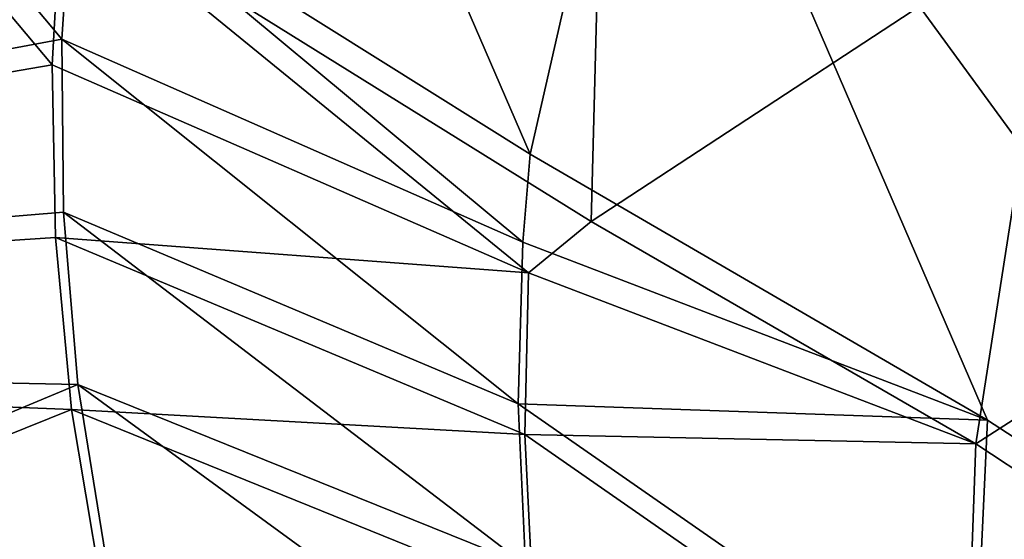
# Model space of a CAD drawing. Header units: metres. Extents: x -1651 to 0, y -1070 to 0.
# Tile 19 of 111: x -1285 to -1187, y -682 to -630. Entities that reach past the tile are written whole.
import ezdxf

# ---------------------------------------------------------------- set-up
doc = ezdxf.new("R2010")
doc.units = ezdxf.units.M

msp = doc.modelspace()

# ---------------------------------------------------------------- linework, layer by layer
at = {"layer": 'None'}
for points in [[(-1279.76062, -614.683899), (-1234.132202, -643.253418, -29.974686), (-1273.508301, -552.308533, -377.175201)], [(-1273.508301, -552.308533, -377.175201), (-1234.132202, -643.253418, -29.974686), (-1222.351318, -591.498169, -377.175201)], [(-1447.240845, -662.79187), (-1280.880615, -631.794739), (-1325.497803, -578.437561)], [(-1325.497803, -578.437561), (-1280.880615, -631.794739), (-1279.76062, -614.683899)], [(-1281.825195, -634.340576, -3), (-1443.910889, -662.228821, -3), (-1326.796631, -580.744995, -3)], [(-1326.796631, -580.744995, -3), (-1280.859375, -617.126892, -3), (-1281.825195, -634.340576, -3)], [(-1226.428955, -587.216003, -406), (-1228.070557, -649.966248, -37.69276), (-1280.859375, -617.126892, -3)], [(-1226.428955, -587.216003, -406), (-1181.447754, -619.426575, -406), (-1228.070557, -649.966248, -37.69276)], [(-1234.132202, -643.253418, -29.974686), (-1188.519897, -669.787903, -60), (-1222.351318, -591.498169, -377.175201)], [(-1222.351318, -591.498169, -377.175201), (-1188.519897, -669.787903, -60), (-1144.001343, -698.71637, -60)], [(-1144.001343, -698.71637, -60), (-1169.72583, -628.692444, -377.175201), (-1222.351318, -591.498169, -377.175201)], [(-1279.76062, -614.683899), (-1280.880615, -631.794739), (-1234.891479, -652.032715, -29.974155)], [(-1234.132202, -643.253418, -29.974686), (-1279.76062, -614.683899), (-1234.891479, -652.032715, -29.974155)], [(-1281.825195, -634.340576, -3), (-1280.859375, -617.126892, -3), (-1234.307373, -655.087952, -34.021328)], [(-1280.859375, -617.126892, -3), (-1228.070557, -649.966248, -37.69276), (-1234.307373, -655.087952, -34.021328)], [(-1181.447754, -619.426575, -406), (-1189.660034, -672.163696, -63), (-1228.070557, -649.966248, -37.69276)], [(-1181.447754, -619.426575, -406), (-1145.369263, -643.685303, -406), (-1189.660034, -672.163696, -63)], [(-1447.240845, -662.79187), (-1280.718018, -649.04126), (-1280.880615, -631.794739)], [(-1234.891479, -652.032715, -29.974155), (-1280.880615, -631.794739), (-1235.352539, -668.152283, -29.969336)], [(-1280.880615, -631.794739), (-1280.718018, -649.04126), (-1235.352539, -668.152283, -29.969336)], [(-1443.910889, -662.228821, -3), (-1281.825195, -634.340576, -3), (-1281.508911, -651.57843, -3)], [(-1281.825195, -634.340576, -3), (-1234.307373, -655.087952, -34.021328), (-1281.508911, -651.57843, -3)], [(-1234.132202, -643.253418, -29.974686), (-1234.891479, -652.032715, -29.974155), (-1188.519897, -669.787903, -60)], [(-1145.369263, -643.685303, -406), (-1164.248901, -688.90741, -63), (-1189.660034, -672.163696, -63)], [(-1279.26355, -666.227112), (-1280.718018, -649.04126), (-1447.240845, -662.79187)], [(-1235.352539, -668.152283, -29.969336), (-1280.718018, -649.04126), (-1234.603271, -684.260376, -29.964518)], [(-1280.718018, -649.04126), (-1279.26355, -666.227112), (-1234.603271, -684.260376, -29.964518)], [(-1234.307373, -655.087952, -34.021328), (-1228.070557, -649.966248, -37.69276), (-1189.660034, -672.163696, -63)], [(-1279.913086, -668.745239, -3), (-1443.910889, -662.228821, -3), (-1281.508911, -651.57843, -3)], [(-1234.307373, -655.087952, -34.021328), (-1234.689209, -671.234497, -33.983486), (-1281.508911, -651.57843, -3)], [(-1281.508911, -651.57843, -3), (-1234.689209, -671.234497, -33.983486), (-1279.913086, -668.745239, -3)], [(-1234.891479, -652.032715, -29.974155), (-1235.352539, -668.152283, -29.969336), (-1188.519897, -669.787903, -60)], [(-1234.307373, -655.087952, -34.021328), (-1189.660034, -672.163696, -63), (-1234.689209, -671.234497, -33.983486)], [(-1402.855103, -717.833252), (-1279.26355, -666.227112), (-1447.240845, -662.79187)], [(-1399.657715, -716.942078, -3), (-1443.910889, -662.228821, -3), (-1279.913086, -668.745239, -3)], [(-1276.525391, -683.255615), (-1279.26355, -666.227112), (-1402.855103, -717.833252)], [(-1234.603271, -684.260376, -29.964518), (-1279.26355, -666.227112), (-1232.647949, -700.266296, -29.959698)], [(-1232.647949, -700.266296, -29.959698), (-1279.26355, -666.227112), (-1276.525391, -683.255615)], [(-1277.047485, -685.746216, -3), (-1399.657715, -716.942078, -3), (-1279.913086, -668.745239, -3)], [(-1234.689209, -671.234497, -33.983486), (-1233.876343, -687.381714, -33.936447), (-1279.913086, -668.745239, -3)], [(-1279.913086, -668.745239, -3), (-1233.876343, -687.381714, -33.936447), (-1277.047485, -685.746216, -3)], [(-1188.519897, -669.787903, -60), (-1235.352539, -668.152283, -29.969336), (-1189.898804, -699.737122, -60)], [(-1235.352539, -668.152283, -29.969336), (-1234.603271, -684.260376, -29.964518), (-1189.898804, -699.737122, -60)], [(-1188.519897, -669.787903, -60), (-1189.898804, -699.737122, -60), (-1144.001343, -698.71637, -60)], [(-1189.660034, -672.163696, -63), (-1190.754272, -701.768311, -63), (-1234.689209, -671.234497, -33.983486)], [(-1234.689209, -671.234497, -33.983486), (-1190.754272, -701.768311, -63), (-1233.876343, -687.381714, -33.936447)], [(-1189.660034, -672.163696, -63), (-1164.248901, -688.90741, -63), (-1190.754272, -701.768311, -63)]]:
    msp.add_3dface(points, dxfattribs=at)
at = {"layer": 'None01'}
for points in [[(-1420.450195, -116.977798, -410), (-953.507996, -712.491272, -410), (-1404.711548, -104.637085, -410)], [(-953.507996, -712.491272, -430), (-1420.450195, -116.977798, -430), (-1404.711548, -104.637085, -430)], [(-1404.711548, -104.637085, -410), (-953.507996, -712.491272, -410), (-937.769287, -700.150574, -410)], [(-937.769287, -700.150574, -410), (-937.769287, -700.150574, -430), (-1404.711548, -104.637085, -410)], [(-937.769287, -700.150574, -430), (-1404.711548, -104.637085, -430), (-1404.711548, -104.637085, -410)], [(-953.507996, -712.491272, -430), (-1404.711548, -104.637085, -430), (-937.769287, -700.150574, -430)], [(-953.507996, -712.491272, -410), (-1420.450195, -116.977798, -410), (-953.507996, -712.491272, -430)], [(-1420.450195, -116.977798, -410), (-1420.450195, -116.977798, -430), (-953.507996, -712.491272, -430)]]:
    msp.add_3dface(points, dxfattribs=at)

doc.saveas('drawing.dxf')
